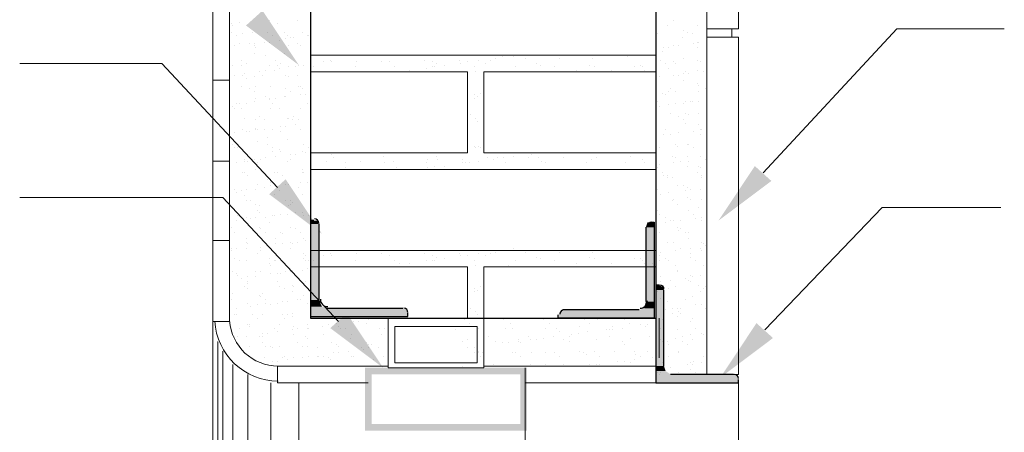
# Model space of a CAD drawing. Header units: metres. Extents: x -18 to 342, y 4 to 63.
# Tile 163 of 173: x 296.13 to 301.87, y 41.88 to 44.29. Entities that reach past the tile are written whole.
import ezdxf

# ---------------------------------------------------------------- set-up
doc = ezdxf.new("R2010")
doc.units = ezdxf.units.M
doc.header["$MEASUREMENT"] = 0
for name, color, linetype in [('PDF_6', 7, 'Continuous'), ('PDF_beam-A', 7, 'Continuous'), ('PDF_hatch-borshi', 7, 'Continuous'), ('PDF_kaff', 7, 'Continuous'), ('PDF_textt', 7, 'Continuous'), ('PDF_wall', 7, 'Continuous'), ('PDF_WIN', 7, 'Continuous')]:
    doc.layers.add(name, color=color, linetype=linetype)

msp = doc.modelspace()

# ---------------------------------------------------------------- linework, layer by layer
at = {"layer": 'PDF_6', "lineweight": 25}
for points in [[(297.8489, 43.1157), (297.8296, 43.1157), (297.8296, 42.5571), (298.3978, 42.5571), (298.3978, 42.5763)], [(297.8777, 43.0964), (297.8777, 42.6534)], [(299.8136, 43.106), (299.8329, 43.106), (299.8329, 42.5474), (299.2743, 42.5474), (299.2743, 42.5667)], [(299.7847, 43.0771), (299.7847, 42.6437)], [(299.8618, 42.7401), (299.8425, 42.7401), (299.8425, 42.1718), (300.3241, 42.1718), (300.3241, 42.1911)], [(299.8907, 42.2681), (299.8907, 42.7112)], [(297.9259, 42.6052), (298.3689, 42.6052)], [(299.7462, 42.5956), (299.3032, 42.5956)], [(300.2952, 42.22), (299.9292, 42.22)]]:
    msp.add_lwpolyline(points, dxfattribs=at)
for centre, radius, start, end in [((297.8537, 43.1012), 0.0241, 0.00541, 90.00009), ((299.8184, 43.082), 0.0241, 90.00005, 179.99995), ((299.8666, 42.716), 0.0241, 0.00541, 90.00009), ((297.9307, 42.6582), 0.0433, 180.00002, 269.99998), ((298.3738, 42.5811), 0.0241, 0.00541, 90.00009), ((299.308, 42.5715), 0.0241, 90.00006, 179.99994), ((299.751, 42.6486), 0.0433, 270.00002, 359.99998), ((300.3, 42.1959), 0.0241, 0.00541, 90.00009)]:
    msp.add_arc(centre, radius, start, end, dxfattribs=at)
at = {"layer": 'PDF_6', "transparency": 33554559}
for points in [[(297.8681, 43.1157), (297.8681, 43.1157), (297.8296, 43.1157)], [(297.8681, 43.1157), (297.8296, 43.1157), (297.8489, 43.1157)], [(297.8296, 43.0964), (297.8777, 43.0964), (297.8296, 43.1157)], [(297.8777, 43.0964), (297.8296, 43.1157), (297.8681, 43.1157)], [(297.8296, 42.6534), (297.8777, 42.6534), (297.8296, 43.0964)], [(297.8777, 42.6534), (297.8296, 43.0964), (297.8777, 43.0964)], [(299.8329, 43.0771), (299.7847, 43.0771), (299.8329, 43.106)], [(299.7847, 43.0771), (299.8329, 43.106), (299.7944, 43.106)], [(299.8329, 42.6437), (299.7847, 42.6437), (299.8329, 43.0771)], [(299.7847, 42.6437), (299.8329, 43.0771), (299.7847, 43.0771)], [(299.7944, 43.106), (299.7944, 43.106), (299.8329, 43.106)], [(299.7944, 43.106), (299.8329, 43.106), (299.8136, 43.106)], [(297.8296, 42.6148), (297.897, 42.6148), (297.8296, 42.6534)], [(297.897, 42.6148), (297.8296, 42.6534), (297.8777, 42.6534)], [(297.8296, 42.6052), (297.9259, 42.6052), (297.8296, 42.6148)], [(297.9259, 42.6052), (297.8296, 42.6148), (297.897, 42.6148)], [(297.8296, 42.5956), (298.3882, 42.5956), (297.8296, 42.6052)], [(298.3882, 42.5956), (297.8296, 42.6052), (298.3689, 42.6052)], [(297.8296, 42.5763), (298.3978, 42.5763), (297.8296, 42.5956)], [(298.3978, 42.5763), (297.8296, 42.5956), (298.3882, 42.5956)], [(299.8329, 42.586), (299.2839, 42.586), (299.8329, 42.5956)], [(299.2839, 42.586), (299.8329, 42.5956), (299.3032, 42.5956)], [(299.8329, 42.5956), (299.7462, 42.5956), (299.8329, 42.6052)], [(299.7462, 42.5956), (299.8329, 42.6052), (299.7751, 42.6052)], [(299.8329, 42.6052), (299.7751, 42.6052), (299.8329, 42.6437)], [(299.7751, 42.6052), (299.8329, 42.6437), (299.7847, 42.6437)], [(297.8296, 42.5571), (298.3978, 42.5571), (297.8296, 42.5763)], [(298.3978, 42.5571), (297.8296, 42.5763), (298.3978, 42.5763)], [(299.8329, 42.5667), (299.2743, 42.5667), (299.8329, 42.586)], [(299.2743, 42.5667), (299.8329, 42.586), (299.2839, 42.586)], [(299.8329, 42.5474), (299.2743, 42.5474), (299.8329, 42.5667)], [(299.2743, 42.5474), (299.8329, 42.5667), (299.2743, 42.5667)]]:
    msp.add_solid(points, dxfattribs=at)
at = {"layer": 'PDF_beam-A', "lineweight": 25}
msp.add_arc((300.3, 42.1959), 0.0241, 0.00541, 90.00009, dxfattribs=at)
at = {"layer": 'PDF_beam-A', "transparency": 33554559}
for points in [[(299.8425, 42.7304), (299.881, 42.7304), (299.8425, 42.7401)], [(299.881, 42.7304), (299.8425, 42.7401), (299.8618, 42.7401)], [(299.8425, 42.7112), (299.8907, 42.7112), (299.8425, 42.7304)], [(299.8907, 42.7112), (299.8425, 42.7304), (299.881, 42.7304)], [(299.8425, 42.2681), (299.8907, 42.2681), (299.8425, 42.7112)], [(299.8907, 42.2681), (299.8425, 42.7112), (299.8907, 42.7112)], [(299.8425, 42.2392), (299.9003, 42.2392), (299.8425, 42.2681)], [(299.9003, 42.2392), (299.8425, 42.2681), (299.8907, 42.2681)], [(299.8425, 42.22), (299.9292, 42.22), (299.8425, 42.2392)], [(299.9292, 42.22), (299.8425, 42.2392), (299.9003, 42.2392)], [(299.8425, 42.2103), (300.3144, 42.2103), (299.8425, 42.22)], [(300.3144, 42.2103), (299.8425, 42.22), (300.2952, 42.22)], [(299.8425, 42.1911), (300.3241, 42.1911), (299.8425, 42.2103)], [(300.3241, 42.1911), (299.8425, 42.2103), (300.3144, 42.2103)], [(299.8425, 42.1718), (300.3241, 42.1718), (299.8425, 42.1911)], [(300.3241, 42.1718), (299.8425, 42.1911), (300.3241, 42.1911)]]:
    msp.add_solid(points, dxfattribs=at)
at = {"layer": 'PDF_hatch-borshi', "lineweight": 18}
for points in [[(297.3673, 44.2618), (297.3673, 44.2618)], [(297.4155, 44.2714), (297.4155, 44.2714)], [(297.5888, 44.281), (297.5888, 44.281)], [(297.637, 44.2618), (297.637, 44.2618)], [(297.7525, 44.281), (297.7525, 44.281)], [(299.9485, 44.281), (299.9485, 44.281)], [(297.3673, 44.2136), (297.3673, 44.2136)], [(297.3769, 44.2522), (297.3769, 44.2522)], [(297.4347, 44.204), (297.4347, 44.204)], [(297.4925, 44.2136), (297.4925, 44.2136)], [(297.5792, 44.2136), (297.5792, 44.2136)], [(297.6755, 44.2136), (297.6755, 44.2136)], [(297.7814, 44.2136), (297.7814, 44.2136)], [(299.8521, 44.204), (299.8521, 44.204)], [(299.9099, 44.2522), (299.9099, 44.2522)], [(300.0062, 44.2233), (300.0062, 44.2233)], [(300.0255, 44.2136), (300.0255, 44.2136)], [(300.0255, 44.2136), (300.0255, 44.2136)], [(300.0544, 44.204), (300.0544, 44.204)], [(300.0833, 44.2522), (300.0833, 44.2522)], [(297.3962, 44.1944), (297.3962, 44.1944)], [(297.4155, 44.1462), (297.4155, 44.1462)], [(297.4732, 44.1462), (297.4732, 44.1462)], [(297.5021, 44.1462), (297.5021, 44.1462)], [(297.5599, 44.1558), (297.5599, 44.1558)], [(297.5888, 44.1558), (297.5888, 44.1558)], [(297.6081, 44.1944), (297.6081, 44.1944)], [(297.6466, 44.1655), (297.6466, 44.1655)], [(297.6851, 44.1751), (297.6851, 44.1751)], [(297.6948, 44.1944), (297.6948, 44.1944)], [(297.714, 44.1847), (297.714, 44.1847)], [(297.7333, 44.1847), (297.7333, 44.1847)], [(297.7525, 44.1462), (297.7525, 44.1462)], [(297.8103, 44.1944), (297.8103, 44.1944)], [(297.82, 44.1944), (297.82, 44.1944)], [(299.9966, 44.1847), (299.9966, 44.1847)], [(300.064, 44.1462), (300.064, 44.1462)], [(300.0833, 44.1558), (300.0833, 44.1558)], [(300.0929, 44.1558), (300.0929, 44.1558)], [(297.3866, 44.1366), (297.3866, 44.1366)], [(297.5021, 44.1366), (297.5021, 44.1366)], [(297.5021, 44.1366), (297.5021, 44.1366)], [(297.5021, 44.0884), (297.5021, 44.0884)], [(297.5118, 44.1269), (297.5118, 44.1269)], [(297.6755, 44.0884), (297.6755, 44.0884)], [(297.7044, 44.1366), (297.7044, 44.1366)], [(297.7718, 44.1366), (297.7718, 44.1366)], [(299.881, 44.0981), (299.881, 44.0981)], [(299.8907, 44.1269), (299.8907, 44.1269)], [(299.9196, 44.1269), (299.9196, 44.1269)], [(299.9196, 44.1269), (299.9196, 44.1269)], [(299.9485, 44.1366), (299.9485, 44.1366)], [(299.9774, 44.1366), (299.9774, 44.1366)], [(300.0833, 44.1269), (300.0833, 44.1269)], [(297.4251, 44.0499), (297.4251, 44.0499)], [(297.454, 44.0306), (297.454, 44.0306)], [(297.5696, 44.0788), (297.5696, 44.0788)], [(297.6273, 44.0499), (297.6273, 44.0499)], [(297.6562, 44.0306), (297.6562, 44.0306)], [(299.8425, 44.0788), (297.8296, 44.0788)], [(297.9066, 44.0403), (297.9066, 44.0403)], [(297.9452, 44.0499), (297.9452, 44.0499)], [(297.9548, 44.0403), (297.9548, 44.0403)], [(298.0993, 44.0403), (298.0993, 44.0403)], [(298.2437, 44.0403), (298.2437, 44.0403)], [(298.2919, 44.0403), (298.2919, 44.0403)], [(298.4941, 44.0499), (298.4941, 44.0499)], [(298.5423, 44.0403), (298.5423, 44.0403)], [(298.5616, 44.0306), (298.5616, 44.0306)], [(298.6964, 44.0499), (298.6964, 44.0499)], [(298.706, 44.0306), (298.706, 44.0306)], [(298.7446, 44.0403), (298.7446, 44.0403)], [(298.812, 44.0499), (298.812, 44.0499)], [(298.8505, 44.0306), (298.8505, 44.0306)], [(298.8794, 44.0499), (298.8794, 44.0499)], [(298.9083, 44.0595), (298.9083, 44.0595)], [(298.9468, 44.0692), (298.9468, 44.0692)], [(299.0142, 44.0692), (299.0142, 44.0692)], [(299.0816, 44.0595), (299.0816, 44.0595)], [(299.1491, 44.0306), (299.1491, 44.0306)], [(299.2839, 44.0595), (299.2839, 44.0595)], [(299.4765, 44.0595), (299.4765, 44.0595)], [(299.6788, 44.0692), (299.6788, 44.0692)], [(299.8714, 44.0499), (299.8714, 44.0499)], [(299.9003, 44.0306), (299.9003, 44.0306)], [(299.9485, 44.0403), (299.9485, 44.0403)], [(299.9581, 44.0306), (299.9581, 44.0306)], [(300.0062, 44.0595), (300.0062, 44.0595)], [(300.0833, 44.0499), (300.0833, 44.0499)], [(300.1026, 44.0403), (300.1026, 44.0403)], [(297.3769, 44.021), (297.3769, 44.021)], [(297.4251, 44.021), (297.4251, 44.021)], [(297.4443, 43.9728), (297.4443, 43.9728)], [(297.531, 43.9825), (297.531, 43.9825)], [(297.5696, 43.9921), (297.5696, 43.9921)], [(297.5888, 44.021), (297.5888, 44.021)], [(297.6177, 43.9921), (297.6177, 43.9921)], [(297.637, 44.021), (297.637, 44.021)], [(297.6466, 44.0017), (297.6466, 44.0017)], [(297.7044, 44.0114), (297.7044, 44.0114)], [(297.7429, 44.0114), (297.7429, 44.0114)], [(297.7622, 44.021), (297.7622, 44.021)], [(297.7911, 44.021), (297.7911, 44.021)], [(297.8296, 43.5106), (298.7446, 43.5106), (298.7446, 43.9825), (297.8296, 43.9825)], [(297.8489, 44.0114), (297.8489, 44.0114)], [(298.0896, 44.0114), (298.0896, 44.0114)], [(298.3208, 44.0114), (298.3208, 44.0114)], [(298.3497, 43.9825), (298.3497, 43.9825)], [(298.4075, 43.9921), (298.4075, 43.9921)], [(298.5038, 44.0017), (298.5038, 44.0017)], [(298.5423, 44.0114), (298.5423, 44.0114)], [(298.5519, 44.0114), (298.5519, 44.0114)], [(298.6097, 44.021), (298.6097, 44.021)], [(298.7831, 44.0114), (298.7831, 44.0114)], [(298.7927, 43.9825), (298.7927, 43.9825)], [(299.8425, 43.9825), (298.8409, 43.9825), (298.8409, 43.5106), (299.8425, 43.5106)], [(298.9853, 43.9825), (298.9853, 43.9825)], [(299.0239, 44.0114), (299.0239, 44.0114)], [(299.1683, 44.021), (299.1683, 44.021)], [(299.255, 44.0114), (299.255, 44.0114)], [(299.3802, 43.9921), (299.3802, 43.9921)], [(299.4573, 44.021), (299.4573, 44.021)], [(299.4862, 44.0114), (299.4862, 44.0114)], [(299.5825, 43.9921), (299.5825, 43.9921)], [(299.7173, 44.0114), (299.7173, 44.0114)], [(299.7558, 44.021), (299.7558, 44.021)], [(299.7655, 44.0114), (299.7655, 44.0114)], [(299.7751, 43.9921), (299.7751, 43.9921)], [(299.8233, 43.9825), (299.8233, 43.9825)], [(299.9196, 44.0017), (299.9196, 44.0017)], [(300.0062, 43.9728), (300.0062, 43.9728)], [(300.0159, 43.9825), (300.0159, 43.9825)], [(300.0351, 43.9728), (300.0351, 43.9728)], [(300.0833, 43.9921), (300.0833, 43.9921)], [(300.1218, 43.9825), (300.1218, 43.9825)], [(297.3866, 43.9632), (297.3866, 43.9632)], [(297.4347, 43.9632), (297.4347, 43.9632)], [(297.454, 43.944), (297.454, 43.944)], [(297.5021, 43.9536), (297.5021, 43.9536)], [(297.5503, 43.9632), (297.5503, 43.9632)], [(297.6851, 43.9632), (297.6851, 43.9632)], [(297.7044, 43.9536), (297.7044, 43.9536)], [(297.7525, 43.9632), (297.7525, 43.9632)], [(299.8618, 43.9536), (299.8618, 43.9536)], [(299.9485, 43.9632), (299.9485, 43.9632)], [(299.9774, 43.9632), (299.9774, 43.9632)], [(300.0062, 43.9343), (300.0062, 43.9343)], [(300.0833, 43.9151), (300.0833, 43.9151)], [(297.4251, 43.8958), (297.4251, 43.8958)], [(297.4732, 43.8862), (297.4732, 43.8862)], [(297.5021, 43.8669), (297.5021, 43.8669)], [(297.5118, 43.8958), (297.5118, 43.8958)], [(297.5984, 43.8958), (297.5984, 43.8958)], [(297.6851, 43.8862), (297.6851, 43.8862)], [(297.714, 43.8669), (297.714, 43.8669)], [(297.7622, 43.8958), (297.7622, 43.8958)], [(297.7718, 43.8958), (297.7718, 43.8958)], [(297.7814, 43.8862), (297.7814, 43.8862)], [(298.8216, 43.8573), (298.8216, 43.8573)], [(299.881, 43.8573), (299.881, 43.8573)], [(299.9196, 43.8669), (299.9196, 43.8669)], [(299.9292, 43.8862), (299.9292, 43.8862)], [(299.9581, 43.8669), (299.9581, 43.8669)], [(300.0929, 43.9054), (300.0929, 43.9054)], [(300.0929, 43.8669), (300.0929, 43.8669)], [(300.1315, 43.8862), (300.1315, 43.8862)], [(297.3962, 43.7995), (297.3962, 43.7995)], [(297.4155, 43.7995), (297.4155, 43.7995)], [(297.454, 43.7995), (297.454, 43.7995)], [(297.5021, 43.8091), (297.5021, 43.8091)], [(297.5118, 43.8284), (297.5118, 43.8284)], [(297.5696, 43.838), (297.5696, 43.838)], [(297.5888, 43.8284), (297.5888, 43.8284)], [(297.5888, 43.8187), (297.5888, 43.8187)], [(297.6081, 43.7995), (297.6081, 43.7995)], [(297.6273, 43.8284), (297.6273, 43.8284)], [(297.6755, 43.838), (297.6755, 43.838)], [(297.6851, 43.838), (297.6851, 43.838)], [(297.7718, 43.8476), (297.7718, 43.8476)], [(297.8007, 43.8476), (297.8007, 43.8476)], [(297.8103, 43.7995), (297.8103, 43.7995)], [(298.7831, 43.8476), (298.7831, 43.8476)], [(298.7831, 43.8284), (298.7831, 43.8284)], [(298.8023, 43.838), (298.8023, 43.838)], [(299.8521, 43.8091), (299.8521, 43.8091)], [(299.9003, 43.8476), (299.9003, 43.8476)], [(299.9581, 43.7995), (299.9581, 43.7995)], [(300.0062, 43.7995), (300.0062, 43.7995)], [(300.0159, 43.8091), (300.0159, 43.8091)], [(300.0448, 43.8091), (300.0448, 43.8091)], [(300.0544, 43.8091), (300.0544, 43.8091)], [(300.0929, 43.8091), (300.0929, 43.8091)], [(297.3769, 43.7802), (297.3769, 43.7802)], [(297.3866, 43.7706), (297.3866, 43.7706)], [(297.4251, 43.7706), (297.4251, 43.7706)], [(297.5984, 43.7706), (297.5984, 43.7706)], [(297.6466, 43.7706), (297.6466, 43.7706)], [(297.7718, 43.7706), (297.7718, 43.7706)], [(299.8618, 43.7802), (299.8618, 43.7802)], [(299.9196, 43.7899), (299.9196, 43.7899)], [(299.9292, 43.7417), (299.9292, 43.7417)], [(300.0159, 43.7417), (300.0159, 43.7417)], [(300.0929, 43.7417), (300.0929, 43.7417)], [(297.4443, 43.7128), (297.4443, 43.7128)], [(297.5118, 43.7032), (297.5118, 43.7032)], [(297.531, 43.7224), (297.531, 43.7224)], [(297.5599, 43.7032), (297.5599, 43.7032)], [(297.6948, 43.7128), (297.6948, 43.7128)], [(297.7044, 43.7128), (297.7044, 43.7128)], [(297.7237, 43.7032), (297.7237, 43.7032)], [(297.7333, 43.7224), (297.7333, 43.7224)], [(297.7622, 43.7032), (297.7622, 43.7032)], [(298.7638, 43.7321), (298.7638, 43.7321)], [(298.7927, 43.7128), (298.7927, 43.7128)], [(298.8023, 43.6935), (298.8023, 43.6935)], [(299.9774, 43.7224), (299.9774, 43.7224)], [(300.0062, 43.7032), (300.0062, 43.7032)], [(300.0159, 43.6839), (300.0159, 43.6839)], [(300.0351, 43.7321), (300.0351, 43.7321)], [(297.3866, 43.6261), (297.3866, 43.6261)], [(297.4347, 43.6454), (297.4347, 43.6454)], [(297.454, 43.6358), (297.454, 43.6358)], [(297.4732, 43.6358), (297.4732, 43.6358)], [(297.5118, 43.655), (297.5118, 43.655)], [(297.5118, 43.6454), (297.5118, 43.6454)], [(297.5214, 43.6454), (297.5214, 43.6454)], [(297.5599, 43.6454), (297.5599, 43.6454)], [(297.6081, 43.6454), (297.6081, 43.6454)], [(297.6562, 43.6647), (297.6562, 43.6647)], [(297.6562, 43.6358), (297.6562, 43.6358)], [(297.6851, 43.6647), (297.6851, 43.6647)], [(297.7429, 43.6743), (297.7429, 43.6743)], [(297.7718, 43.6454), (297.7718, 43.6454)], [(297.7718, 43.6454), (297.7718, 43.6454)], [(299.9003, 43.6454), (299.9003, 43.6454)], [(299.9774, 43.6261), (299.9774, 43.6261)], [(300.064, 43.6358), (300.064, 43.6358)], [(300.0929, 43.6743), (300.0929, 43.6743)], [(300.1026, 43.6454), (300.1026, 43.6454)], [(300.1122, 43.6454), (300.1122, 43.6454)], [(297.5214, 43.578), (297.5214, 43.578)], [(297.5792, 43.5972), (297.5792, 43.5972)], [(297.6948, 43.5876), (297.6948, 43.5876)], [(299.8907, 43.6165), (299.8907, 43.6165)], [(299.8907, 43.6165), (299.8907, 43.6165)], [(299.9292, 43.6165), (299.9292, 43.6165)], [(299.9292, 43.6165), (299.9292, 43.6165)], [(300.1026, 43.6165), (300.1026, 43.6165)], [(297.3769, 43.5587), (297.3769, 43.5587)], [(297.3866, 43.5394), (297.3866, 43.5394)], [(297.4058, 43.5394), (297.4058, 43.5394)], [(297.4347, 43.5202), (297.4347, 43.5202)], [(297.5792, 43.5587), (297.5792, 43.5587)], [(297.6081, 43.5394), (297.6081, 43.5394)], [(297.6081, 43.5202), (297.6081, 43.5202)], [(297.6466, 43.5298), (297.6466, 43.5298)], [(297.6562, 43.5202), (297.6562, 43.5202)], [(297.7814, 43.5202), (297.7814, 43.5202)], [(297.7911, 43.5587), (297.7911, 43.5587)], [(297.82, 43.5394), (297.82, 43.5394)], [(298.7831, 43.5491), (298.7831, 43.5491)], [(298.7927, 43.5394), (298.7927, 43.5394)], [(298.812, 43.5491), (298.812, 43.5491)], [(298.8216, 43.5394), (298.8216, 43.5394)], [(299.8425, 43.5491), (299.8425, 43.5491)], [(299.8618, 43.5394), (299.8618, 43.5394)], [(299.9581, 43.5587), (299.9581, 43.5587)], [(299.9677, 43.5491), (299.9677, 43.5491)], [(300.0255, 43.5587), (300.0255, 43.5587)], [(300.0351, 43.5587), (300.0351, 43.5587)], [(300.064, 43.5394), (300.064, 43.5394)], [(297.4443, 43.472), (297.4443, 43.472)], [(297.4443, 43.4624), (297.4443, 43.4624)], [(297.4636, 43.4624), (297.4636, 43.4624)], [(297.5021, 43.472), (297.5021, 43.472)], [(297.5407, 43.472), (297.5407, 43.472)], [(297.5696, 43.4817), (297.5696, 43.4817)], [(297.6273, 43.4913), (297.6273, 43.4913)], [(297.6948, 43.4624), (297.6948, 43.4624)], [(297.714, 43.5009), (297.714, 43.5009)], [(297.714, 43.472), (297.714, 43.472)], [(297.714, 43.472), (297.714, 43.472)], [(297.7429, 43.5009), (297.7429, 43.5009)], [(297.8007, 43.5106), (297.8007, 43.5106)], [(297.9259, 43.4624), (297.9259, 43.4624)], [(297.9548, 43.5009), (297.9548, 43.5009)], [(297.9644, 43.4817), (297.9644, 43.4817)], [(298.1185, 43.4624), (298.1185, 43.4624)], [(298.2534, 43.4913), (298.2534, 43.4913)], [(298.3112, 43.4624), (298.3112, 43.4624)], [(298.5134, 43.472), (298.5134, 43.472)], [(298.5616, 43.4913), (298.5616, 43.4913)], [(298.5712, 43.472), (298.5712, 43.472)], [(298.7157, 43.472), (298.7157, 43.472)], [(298.812, 43.4624), (298.812, 43.4624)], [(298.8601, 43.4817), (298.8601, 43.4817)], [(298.8987, 43.472), (298.8987, 43.472)], [(298.9179, 43.4817), (298.9179, 43.4817)], [(298.9564, 43.4817), (298.9564, 43.4817)], [(299.0142, 43.4913), (299.0142, 43.4913)], [(299.1009, 43.4817), (299.1009, 43.4817)], [(299.1202, 43.5009), (299.1202, 43.5009)], [(299.1587, 43.5106), (299.1587, 43.5106)], [(299.1587, 43.4817), (299.1587, 43.4817)], [(299.178, 43.4624), (299.178, 43.4624)], [(299.3032, 43.4817), (299.3032, 43.4817)], [(299.4669, 43.472), (299.4669, 43.472)], [(299.4958, 43.4817), (299.4958, 43.4817)], [(299.698, 43.4913), (299.698, 43.4913)], [(299.7655, 43.472), (299.7655, 43.472)], [(299.9388, 43.4913), (299.9388, 43.4913)], [(299.9581, 43.4817), (299.9581, 43.4817)], [(299.987, 43.4624), (299.987, 43.4624)], [(300.0255, 43.4913), (300.0255, 43.4913)], [(300.0351, 43.4624), (300.0351, 43.4624)], [(300.1026, 43.4913), (300.1026, 43.4913)], [(300.1315, 43.472), (300.1315, 43.472)], [(297.3577, 43.4528), (297.3577, 43.4528)], [(297.3962, 43.4528), (297.3962, 43.4528)], [(297.5118, 43.4142), (297.5118, 43.4142)], [(297.5214, 43.4528), (297.5214, 43.4528)], [(297.7814, 43.4142), (297.7814, 43.4142)], [(297.8296, 43.4142), (299.8425, 43.4142)], [(298.0318, 43.4528), (298.0318, 43.4528)], [(298.0318, 43.4239), (298.0318, 43.4239)], [(298.263, 43.4528), (298.263, 43.4528)], [(298.3304, 43.4239), (298.3304, 43.4239)], [(298.4075, 43.4142), (298.4075, 43.4142)], [(298.5038, 43.4528), (298.5038, 43.4528)], [(298.5134, 43.4239), (298.5134, 43.4239)], [(298.5519, 43.4335), (298.5519, 43.4335)], [(298.6097, 43.4335), (298.6097, 43.4335)], [(298.6386, 43.4142), (298.6386, 43.4142)], [(298.7157, 43.4528), (298.7157, 43.4528)], [(298.7349, 43.4528), (298.7349, 43.4528)], [(298.7542, 43.4528), (298.7542, 43.4528)], [(298.9372, 43.4142), (298.9372, 43.4142)], [(298.9661, 43.4528), (298.9661, 43.4528)], [(299.1972, 43.4528), (299.1972, 43.4528)], [(299.3995, 43.4142), (299.3995, 43.4142)], [(299.438, 43.4528), (299.438, 43.4528)], [(299.6017, 43.4142), (299.6017, 43.4142)], [(299.6692, 43.4528), (299.6692, 43.4528)], [(299.7751, 43.4528), (299.7751, 43.4528)], [(299.7944, 43.4142), (299.7944, 43.4142)], [(299.8521, 43.4239), (299.8521, 43.4239)], [(299.8618, 43.4431), (299.8618, 43.4431)], [(299.9485, 43.4528), (299.9485, 43.4528)], [(300.0255, 43.4335), (300.0255, 43.4335)], [(300.0929, 43.4335), (300.0929, 43.4335)], [(300.1026, 43.4239), (300.1026, 43.4239)], [(297.4347, 43.395), (297.4347, 43.395)], [(297.4443, 43.395), (297.4443, 43.395)], [(297.4636, 43.3757), (297.4636, 43.3757)], [(297.5792, 43.3565), (297.5792, 43.3565)], [(297.6177, 43.395), (297.6177, 43.395)], [(297.637, 43.395), (297.637, 43.395)], [(297.6659, 43.3757), (297.6659, 43.3757)], [(297.7814, 43.395), (297.7814, 43.395)], [(297.7911, 43.395), (297.7911, 43.395)], [(299.881, 43.395), (299.881, 43.395)], [(299.8907, 43.3757), (299.8907, 43.3757)], [(299.9099, 43.3757), (299.9099, 43.3757)], [(299.9099, 43.3661), (299.9099, 43.3661)], [(299.9388, 43.3661), (299.9388, 43.3661)], [(300.0833, 43.395), (300.0833, 43.395)], [(300.1122, 43.3757), (300.1122, 43.3757)], [(300.1122, 43.3661), (300.1122, 43.3661)], [(297.3866, 43.2987), (297.3866, 43.2987)], [(297.4251, 43.289), (297.4251, 43.289)], [(297.454, 43.2987), (297.454, 43.2987)], [(297.5118, 43.2987), (297.5118, 43.2987)], [(297.5214, 43.3276), (297.5214, 43.3276)], [(297.5599, 43.3083), (297.5599, 43.3083)], [(297.5984, 43.3372), (297.5984, 43.3372)], [(297.5984, 43.3179), (297.5984, 43.3179)], [(297.6273, 43.3179), (297.6273, 43.3179)], [(297.6466, 43.289), (297.6466, 43.289)], [(297.6851, 43.3276), (297.6851, 43.3276)], [(297.7044, 43.3276), (297.7044, 43.3276)], [(297.7622, 43.3083), (297.7622, 43.3083)], [(297.7718, 43.3372), (297.7718, 43.3372)], [(297.8103, 43.3372), (297.8103, 43.3372)], [(299.8521, 43.2987), (299.8521, 43.2987)], [(299.9677, 43.3179), (299.9677, 43.3179)], [(300.0062, 43.3179), (300.0062, 43.3179)], [(300.0159, 43.289), (300.0159, 43.289)], [(300.0255, 43.3083), (300.0255, 43.3083)], [(300.0448, 43.2987), (300.0448, 43.2987)], [(300.1026, 43.2987), (300.1026, 43.2987)], [(297.3962, 43.2794), (297.3962, 43.2794)], [(297.4443, 43.2601), (297.4443, 43.2601)], [(297.454, 43.2312), (297.454, 43.2312)], [(297.4829, 43.2312), (297.4829, 43.2312)], [(297.6177, 43.2698), (297.6177, 43.2698)], [(297.6851, 43.2312), (297.6851, 43.2312)], [(297.714, 43.2312), (297.714, 43.2312)], [(297.7814, 43.2698), (297.7814, 43.2698)], [(299.8714, 43.2698), (299.8714, 43.2698)], [(299.9196, 43.2794), (299.9196, 43.2794)], [(299.9388, 43.2312), (299.9388, 43.2312)], [(299.9485, 43.2409), (299.9485, 43.2409)], [(300.0255, 43.2505), (300.0255, 43.2505)], [(300.0448, 43.2409), (300.0448, 43.2409)], [(300.1122, 43.2409), (300.1122, 43.2409)], [(297.3577, 43.2024), (297.3577, 43.2024)], [(297.5118, 43.212), (297.5118, 43.212)], [(297.5214, 43.1735), (297.5214, 43.1735)], [(297.531, 43.2024), (297.531, 43.2024)], [(297.7044, 43.2024), (297.7044, 43.2024)], [(297.714, 43.212), (297.714, 43.212)], [(297.7237, 43.2216), (297.7237, 43.2216)], [(299.8425, 43.1831), (299.8425, 43.1831)], [(299.8521, 43.1735), (299.8521, 43.1735)], [(299.9677, 43.212), (299.9677, 43.212)], [(300.0351, 43.1735), (300.0351, 43.1735)], [(300.0929, 43.1927), (300.0929, 43.1927)], [(297.3962, 43.1157), (297.3962, 43.1157)], [(297.4058, 43.1446), (297.4058, 43.1446)], [(297.454, 43.1349), (297.454, 43.1349)], [(297.4829, 43.1253), (297.4829, 43.1253)], [(297.5118, 43.1349), (297.5118, 43.1349)], [(297.531, 43.1638), (297.531, 43.1638)], [(297.5696, 43.1349), (297.5696, 43.1349)], [(297.6081, 43.1446), (297.6081, 43.1446)], [(297.6177, 43.1446), (297.6177, 43.1446)], [(297.6562, 43.1542), (297.6562, 43.1542)], [(297.6948, 43.1542), (297.6948, 43.1542)], [(297.7429, 43.1638), (297.7429, 43.1638)], [(297.7814, 43.1638), (297.7814, 43.1638)], [(297.7911, 43.1446), (297.7911, 43.1446)], [(297.82, 43.1446), (297.82, 43.1446)], [(299.8618, 43.1542), (299.8618, 43.1542)], [(299.9003, 43.1349), (299.9003, 43.1349)], [(299.9292, 43.1157), (299.9292, 43.1157)], [(299.9485, 43.1157), (299.9485, 43.1157)], [(299.987, 43.1157), (299.987, 43.1157)], [(300.064, 43.1542), (300.064, 43.1542)], [(300.0737, 43.1253), (300.0737, 43.1253)], [(300.1122, 43.1349), (300.1122, 43.1349)], [(300.1122, 43.1157), (300.1122, 43.1157)], [(297.3673, 43.0771), (297.3673, 43.0771)], [(297.531, 43.0771), (297.531, 43.0771)], [(297.5407, 43.0675), (297.5407, 43.0675)], [(297.5888, 43.106), (297.5888, 43.106)], [(297.714, 43.0771), (297.714, 43.0771)], [(297.7429, 43.0675), (297.7429, 43.0675)], [(299.9003, 43.106), (299.9003, 43.106)], [(299.9677, 43.0771), (299.9677, 43.0771)], [(299.9774, 43.0579), (299.9774, 43.0579)], [(299.987, 43.0675), (299.987, 43.0675)], [(297.3577, 43.0483), (297.3577, 43.0483)], [(297.3866, 43.0483), (297.3866, 43.0483)], [(297.454, 43.0097), (297.454, 43.0097)], [(297.5696, 43.0483), (297.5696, 43.0483)], [(297.6273, 43.0097), (297.6273, 43.0097)], [(297.6562, 43.0483), (297.6562, 43.0483)], [(297.6659, 43.0386), (297.6659, 43.0386)], [(297.7718, 43.0483), (297.7718, 43.0483)], [(297.7911, 43.0097), (297.7911, 43.0097)], [(297.8007, 43.0001), (297.8007, 43.0001)], [(299.8618, 43.0483), (299.8618, 43.0483)], [(300.0159, 43.0483), (300.0159, 43.0483)], [(300.0351, 43.0483), (300.0351, 43.0483)], [(300.0351, 43.0097), (300.0351, 43.0097)], [(297.3673, 42.9519), (297.3673, 42.9519)], [(297.3673, 42.9423), (297.3673, 42.9423)], [(297.3962, 42.9519), (297.3962, 42.9519)], [(297.454, 42.9905), (297.454, 42.9905)], [(297.454, 42.9519), (297.454, 42.9519)], [(297.4636, 42.9808), (297.4636, 42.9808)], [(297.4636, 42.9808), (297.4636, 42.9808)], [(297.5407, 42.9616), (297.5407, 42.9616)], [(297.5407, 42.9423), (297.5407, 42.9423)], [(297.5792, 42.9712), (297.5792, 42.9712)], [(297.6273, 42.9808), (297.6273, 42.9808)], [(297.6659, 42.9808), (297.6659, 42.9808)], [(297.714, 42.9905), (297.714, 42.9905)], [(297.714, 42.9519), (297.714, 42.9519)], [(297.7237, 42.9808), (297.7237, 42.9808)], [(297.7525, 42.9905), (297.7525, 42.9905)], [(299.8425, 42.9423), (297.8296, 42.9423)], [(298.9468, 42.9423), (298.9468, 42.9423)], [(299.0142, 42.9519), (299.0142, 42.9519)], [(299.6788, 42.9423), (299.6788, 42.9423)], [(299.9099, 42.9905), (299.9099, 42.9905)], [(299.9485, 42.9905), (299.9485, 42.9905)], [(299.9581, 42.9423), (299.9581, 42.9423)], [(299.987, 42.9519), (299.987, 42.9519)], [(300.0448, 42.9519), (300.0448, 42.9519)], [(300.1026, 42.9519), (300.1026, 42.9519)], [(300.1122, 42.9905), (300.1122, 42.9905)], [(300.1122, 42.9423), (300.1122, 42.9423)], [(300.1218, 42.9808), (300.1218, 42.9808)], [(300.1315, 42.9712), (300.1315, 42.9712)], [(297.3866, 42.8942), (297.3866, 42.8942)], [(297.4155, 42.8845), (297.4155, 42.8845)], [(297.454, 42.8845), (297.454, 42.8845)], [(297.5214, 42.923), (297.5214, 42.923)], [(297.5888, 42.8942), (297.5888, 42.8942)], [(297.6177, 42.8845), (297.6177, 42.8845)], [(297.6273, 42.8845), (297.6273, 42.8845)], [(297.7911, 42.923), (297.7911, 42.923)], [(297.7911, 42.8942), (297.7911, 42.8942)], [(297.8007, 42.9134), (297.8007, 42.9134)], [(297.8007, 42.8845), (297.8007, 42.8845)], [(297.82, 42.8845), (297.82, 42.8845)], [(297.8489, 42.8845), (297.8489, 42.8845)], [(297.9066, 42.9134), (297.9066, 42.9134)], [(297.9452, 42.923), (297.9452, 42.923)], [(297.9548, 42.9134), (297.9548, 42.9134)], [(298.0896, 42.8845), (298.0896, 42.8845)], [(298.0993, 42.923), (298.0993, 42.923)], [(298.2437, 42.923), (298.2437, 42.923)], [(298.2919, 42.9134), (298.2919, 42.9134)], [(298.3208, 42.8845), (298.3208, 42.8845)], [(298.4941, 42.923), (298.4941, 42.923)], [(298.5038, 42.8845), (298.5038, 42.8845)], [(298.5423, 42.9134), (298.5423, 42.9134)], [(298.5423, 42.8845), (298.5423, 42.8845)], [(298.5519, 42.8845), (298.5519, 42.8845)], [(298.5616, 42.9038), (298.5616, 42.9038)], [(298.6097, 42.8942), (298.6097, 42.8942)], [(298.6964, 42.923), (298.6964, 42.923)], [(298.706, 42.9134), (298.706, 42.9134)], [(298.7446, 42.9134), (298.7446, 42.9134)], [(298.7831, 42.8845), (298.7831, 42.8845)], [(298.812, 42.923), (298.812, 42.923)], [(298.8505, 42.9134), (298.8505, 42.9134)], [(298.8794, 42.923), (298.8794, 42.923)], [(298.9083, 42.9327), (298.9083, 42.9327)], [(299.0239, 42.8845), (299.0239, 42.8845)], [(299.0816, 42.9327), (299.0816, 42.9327)], [(299.1491, 42.9038), (299.1491, 42.9038)], [(299.1683, 42.8942), (299.1683, 42.8942)], [(299.255, 42.8845), (299.255, 42.8845)], [(299.2839, 42.9327), (299.2839, 42.9327)], [(299.4573, 42.9038), (299.4573, 42.9038)], [(299.4765, 42.9327), (299.4765, 42.9327)], [(299.4862, 42.8942), (299.4862, 42.8942)], [(299.7173, 42.8942), (299.7173, 42.8942)], [(299.7558, 42.8942), (299.7558, 42.8942)], [(299.7655, 42.8845), (299.7655, 42.8845)], [(299.8618, 42.9134), (299.8618, 42.9134)], [(299.8618, 42.8845), (299.8618, 42.8845)], [(299.8714, 42.9327), (299.8714, 42.9327)], [(299.9003, 42.8942), (299.9003, 42.8942)], [(299.9196, 42.8845), (299.9196, 42.8845)], [(300.0448, 42.923), (300.0448, 42.923)], [(300.0448, 42.9038), (300.0448, 42.9038)], [(300.0737, 42.8845), (300.0737, 42.8845)], [(297.5888, 42.8653), (297.5888, 42.8653)], [(297.5984, 42.8556), (297.5984, 42.8556)], [(297.7237, 42.8267), (297.7237, 42.8267)], [(297.7814, 42.8267), (297.7814, 42.8267)], [(297.8103, 42.8364), (297.8103, 42.8364)], [(298.7446, 42.5474), (298.7446, 42.846), (297.8296, 42.846)], [(298.3497, 42.8653), (298.3497, 42.8653)], [(298.4075, 42.8653), (298.4075, 42.8653)], [(298.7927, 42.8556), (298.7927, 42.8556)], [(298.8409, 42.5474), (298.8409, 42.846), (299.8425, 42.846)], [(298.9853, 42.8556), (298.9853, 42.8556)], [(299.3802, 42.8653), (299.3802, 42.8653)], [(299.5825, 42.8653), (299.5825, 42.8653)], [(299.7751, 42.8653), (299.7751, 42.8653)], [(299.8233, 42.8653), (299.8233, 42.8653)], [(299.9581, 42.8556), (299.9581, 42.8556)], [(299.9677, 42.8267), (299.9677, 42.8267)], [(300.1218, 42.8556), (300.1218, 42.8556)], [(297.3769, 42.8171), (297.3769, 42.8171)], [(297.3962, 42.8075), (297.3962, 42.8075)], [(297.4058, 42.7978), (297.4058, 42.7978)], [(297.4251, 42.7786), (297.4251, 42.7786)], [(297.4636, 42.7882), (297.4636, 42.7882)], [(297.5118, 42.8171), (297.5118, 42.8171)], [(297.5118, 42.7882), (297.5118, 42.7882)], [(297.5407, 42.8171), (297.5407, 42.8171)], [(297.5984, 42.8075), (297.5984, 42.8075)], [(297.637, 42.8075), (297.637, 42.8075)], [(297.6562, 42.8075), (297.6562, 42.8075)], [(297.6851, 42.8171), (297.6851, 42.8171)], [(297.714, 42.8171), (297.714, 42.8171)], [(299.8714, 42.7882), (299.8714, 42.7882)], [(299.9292, 42.7689), (299.9292, 42.7689)], [(299.9677, 42.8171), (299.9677, 42.8171)], [(300.0159, 42.7786), (300.0159, 42.7786)], [(300.0351, 42.7689), (300.0351, 42.7689)], [(300.0448, 42.7978), (300.0448, 42.7978)], [(300.0544, 42.7882), (300.0544, 42.7882)], [(300.1026, 42.7978), (300.1026, 42.7978)], [(297.4443, 42.7304), (297.4443, 42.7304)], [(297.4636, 42.7593), (297.4636, 42.7593)], [(297.4636, 42.7497), (297.4636, 42.7497)], [(297.4636, 42.7208), (297.4636, 42.7208)], [(297.637, 42.7593), (297.637, 42.7593)], [(297.6466, 42.7304), (297.6466, 42.7304)], [(297.6755, 42.7208), (297.6755, 42.7208)], [(297.7237, 42.7401), (297.7237, 42.7401)], [(297.7333, 42.7304), (297.7333, 42.7304)], [(297.8007, 42.7593), (297.8007, 42.7593)], [(298.7831, 42.7208), (298.7831, 42.7208)], [(298.8023, 42.7112), (298.8023, 42.7112)], [(298.8216, 42.7304), (298.8216, 42.7304)], [(299.8425, 42.7593), (299.8425, 42.7593)], [(299.8425, 42.7112), (299.8425, 42.7112)], [(299.8714, 42.7593), (299.8714, 42.7593)], [(299.8907, 42.7401), (299.8907, 42.7401)], [(299.9196, 42.7208), (299.9196, 42.7208)], [(299.9581, 42.7304), (299.9581, 42.7304)], [(300.0448, 42.7593), (300.0448, 42.7593)], [(300.0929, 42.7401), (300.0929, 42.7401)], [(300.1218, 42.7208), (300.1218, 42.7208)], [(300.1315, 42.7304), (300.1315, 42.7304)], [(297.3673, 42.6534), (297.3673, 42.6534)], [(297.3769, 42.6919), (297.3769, 42.6919)], [(297.531, 42.6823), (297.531, 42.6823)], [(297.5407, 42.6726), (297.5407, 42.6726)], [(297.5503, 42.6919), (297.5503, 42.6919)], [(297.5696, 42.6534), (297.5696, 42.6534)], [(297.7237, 42.7015), (297.7237, 42.7015)], [(297.7525, 42.6534), (297.7525, 42.6534)], [(297.7718, 42.6534), (297.7718, 42.6534)], [(297.7911, 42.6823), (297.7911, 42.6823)], [(298.7831, 42.7015), (298.7831, 42.7015)], [(299.8521, 42.7015), (299.8521, 42.7015)], [(299.8714, 42.663), (299.8714, 42.663)], [(300.0159, 42.6534), (300.0159, 42.6534)], [(300.0544, 42.6726), (300.0544, 42.6726)], [(300.1026, 42.7015), (300.1026, 42.7015)], [(297.3962, 42.6052), (297.3962, 42.6052)], [(297.4636, 42.6341), (297.4636, 42.6341)], [(297.4829, 42.6148), (297.4829, 42.6148)], [(297.5214, 42.6245), (297.5214, 42.6245)], [(297.5696, 42.6341), (297.5696, 42.6341)], [(297.5984, 42.6245), (297.5984, 42.6245)], [(297.637, 42.6341), (297.637, 42.6341)], [(297.6659, 42.6437), (297.6659, 42.6437)], [(297.6948, 42.6437), (297.6948, 42.6437)], [(297.8103, 42.6341), (297.8103, 42.6341)], [(298.7638, 42.6052), (298.7638, 42.6052)], [(299.9003, 42.5956), (299.9003, 42.5956)], [(299.9099, 42.6437), (299.9099, 42.6437)], [(299.9388, 42.6052), (299.9388, 42.6052)], [(299.9677, 42.6052), (299.9677, 42.6052)], [(299.987, 42.6052), (299.987, 42.6052)], [(300.0737, 42.6245), (300.0737, 42.6245)], [(300.1122, 42.6245), (300.1122, 42.6245)], [(300.1315, 42.6052), (300.1315, 42.6052)], [(297.3866, 42.5667), (297.3866, 42.5667)], [(297.3962, 42.5667), (297.3962, 42.5667)], [(297.4925, 42.5667), (297.4925, 42.5667)], [(297.5214, 42.5474), (297.5214, 42.5474)], [(297.5503, 42.5667), (297.5503, 42.5667)], [(297.6659, 42.5667), (297.6659, 42.5667)], [(297.6755, 42.5474), (297.6755, 42.5474)], [(297.6948, 42.5667), (297.6948, 42.5667)], [(297.7237, 42.5763), (297.7237, 42.5763)], [(297.7237, 42.5571), (297.7237, 42.5571)], [(298.1667, 42.5378), (298.1667, 42.5378)], [(298.2052, 42.5474), (298.2052, 42.5474)], [(298.7253, 42.5378), (298.7253, 42.5378)], [(298.7927, 42.586), (298.7927, 42.586)], [(298.8023, 42.5667), (298.8023, 42.5667)], [(298.9564, 42.5378), (298.9564, 42.5378)], [(299.1876, 42.5378), (299.1876, 42.5378)], [(299.4284, 42.5378), (299.4284, 42.5378)], [(299.5054, 42.5378), (299.5054, 42.5378)], [(299.6595, 42.5378), (299.6595, 42.5378)], [(299.7944, 42.5474), (299.7944, 42.5474)], [(299.881, 42.5378), (299.881, 42.5378)], [(299.9388, 42.5763), (299.9388, 42.5763)], [(299.9677, 42.5571), (299.9677, 42.5571)], [(299.9774, 42.586), (299.9774, 42.586)], [(299.987, 42.5763), (299.987, 42.5763)], [(300.0544, 42.5474), (300.0544, 42.5474)], [(297.4155, 42.4896), (297.4155, 42.4896)], [(297.4636, 42.5089), (297.4636, 42.5089)], [(297.4732, 42.5089), (297.4732, 42.5089)], [(297.4732, 42.4993), (297.4732, 42.4993)], [(297.6177, 42.4896), (297.6177, 42.4896)], [(297.6466, 42.5089), (297.6466, 42.5089)], [(297.7237, 42.48), (297.7237, 42.48)], [(297.7333, 42.4993), (297.7333, 42.4993)], [(297.7525, 42.4896), (297.7525, 42.4896)], [(297.8103, 42.5089), (297.8103, 42.5089)], [(297.8103, 42.4896), (297.8103, 42.4896)], [(297.82, 42.4896), (297.82, 42.4896)], [(297.897, 42.4993), (297.897, 42.4993)], [(297.9355, 42.5089), (297.9355, 42.5089)], [(297.9837, 42.5185), (297.9837, 42.5185)], [(297.9837, 42.5185), (297.9837, 42.5185)], [(297.9933, 42.4993), (297.9933, 42.4993)], [(298.003, 42.4896), (298.003, 42.4896)], [(298.0318, 42.4896), (298.0318, 42.4896)], [(298.08, 42.5282), (298.08, 42.5282)], [(298.1089, 42.5282), (298.1089, 42.5282)], [(298.1571, 42.5185), (298.1571, 42.5185)], [(298.2341, 42.4896), (298.2341, 42.4896)], [(298.263, 42.4896), (298.263, 42.4896)], [(298.6771, 42.48), (298.6771, 42.48)], [(298.7542, 42.5185), (298.7542, 42.5185)], [(298.812, 42.4896), (298.812, 42.4896)], [(298.9661, 42.4896), (298.9661, 42.4896)], [(298.995, 42.5185), (298.995, 42.5185)], [(299.0046, 42.4896), (299.0046, 42.4896)], [(299.1972, 42.4896), (299.1972, 42.4896)], [(299.2261, 42.5185), (299.2261, 42.5185)], [(299.2646, 42.4896), (299.2646, 42.4896)], [(299.3995, 42.4993), (299.3995, 42.4993)], [(299.4573, 42.5185), (299.4573, 42.5185)], [(299.5536, 42.48), (299.5536, 42.48)], [(299.5728, 42.48), (299.5728, 42.48)], [(299.5921, 42.4993), (299.5921, 42.4993)], [(299.5921, 42.48), (299.5921, 42.48)], [(299.6499, 42.4896), (299.6499, 42.4896)], [(299.6884, 42.5185), (299.6884, 42.5185)], [(299.7558, 42.5089), (299.7558, 42.5089)], [(299.7847, 42.4993), (299.7847, 42.4993)], [(299.7944, 42.5089), (299.7944, 42.5089)], [(299.8714, 42.4896), (299.8714, 42.4896)], [(299.9677, 42.48), (299.9677, 42.48)], [(300.0448, 42.5282), (300.0448, 42.5282)], [(300.0737, 42.4896), (300.0737, 42.4896)], [(300.1411, 42.48), (300.1411, 42.48)], [(297.3866, 42.4415), (297.3866, 42.4415)], [(297.4058, 42.4415), (297.4058, 42.4415)], [(297.454, 42.4415), (297.454, 42.4415)], [(297.531, 42.4415), (297.531, 42.4415)], [(297.5503, 42.4608), (297.5503, 42.4608)], [(297.5503, 42.4415), (297.5503, 42.4415)], [(297.5792, 42.4608), (297.5792, 42.4608)], [(297.637, 42.4704), (297.637, 42.4704)], [(297.7333, 42.4511), (297.7333, 42.4511)], [(297.8007, 42.4415), (297.8007, 42.4415)], [(297.8103, 42.4319), (297.8103, 42.4319)], [(297.9066, 42.4511), (297.9066, 42.4511)], [(298.0607, 42.4319), (298.0607, 42.4319)], [(298.0704, 42.4511), (298.0704, 42.4511)], [(298.2437, 42.4511), (298.2437, 42.4511)], [(298.7446, 42.4222), (298.7446, 42.4222)], [(298.8698, 42.4415), (298.8698, 42.4415)], [(299.0431, 42.4222), (299.0431, 42.4222)], [(299.1009, 42.4415), (299.1009, 42.4415)], [(299.1105, 42.4222), (299.1105, 42.4222)], [(299.1491, 42.4222), (299.1491, 42.4222)], [(299.1876, 42.4319), (299.1876, 42.4319)], [(299.2454, 42.4415), (299.2454, 42.4415)], [(299.2839, 42.4704), (299.2839, 42.4704)], [(299.3032, 42.4222), (299.3032, 42.4222)], [(299.3417, 42.4415), (299.3417, 42.4415)], [(299.3513, 42.4511), (299.3513, 42.4511)], [(299.3898, 42.4608), (299.3898, 42.4608)], [(299.4476, 42.4704), (299.4476, 42.4704)], [(299.4958, 42.4222), (299.4958, 42.4222)], [(299.5728, 42.4415), (299.5728, 42.4415)], [(299.698, 42.4319), (299.698, 42.4319)], [(299.804, 42.4415), (299.804, 42.4415)], [(299.8425, 42.4704), (299.8425, 42.4704)], [(299.8714, 42.4222), (299.8714, 42.4222)], [(299.9581, 42.4319), (299.9581, 42.4319)], [(299.9966, 42.4415), (299.9966, 42.4415)], [(300.0448, 42.4511), (300.0448, 42.4511)], [(300.0544, 42.4222), (300.0544, 42.4222)], [(300.1122, 42.4608), (300.1122, 42.4608)], [(300.1218, 42.4511), (300.1218, 42.4511)], [(300.1411, 42.4608), (300.1411, 42.4608)], [(297.4732, 42.3837), (297.4732, 42.3837)], [(297.5503, 42.403), (297.5503, 42.403)], [(297.5696, 42.3837), (297.5696, 42.3837)], [(297.5984, 42.3837), (297.5984, 42.3837)], [(297.6081, 42.3741), (297.6081, 42.3741)], [(297.6466, 42.3837), (297.6466, 42.3837)], [(297.7525, 42.403), (297.7525, 42.403)], [(297.7814, 42.3837), (297.7814, 42.3837)], [(297.8103, 42.3837), (297.8103, 42.3837)], [(297.8681, 42.3741), (297.8681, 42.3741)], [(297.9548, 42.403), (297.9548, 42.403)], [(297.9837, 42.3933), (297.9837, 42.3933)], [(297.9933, 42.3837), (297.9933, 42.3837)], [(298.1282, 42.3741), (298.1282, 42.3741)], [(298.1378, 42.3644), (298.1378, 42.3644)], [(298.1378, 42.3644), (298.1378, 42.3644)], [(298.1571, 42.403), (298.1571, 42.403)], [(298.1667, 42.3933), (298.1667, 42.3933)], [(298.1667, 42.3741), (298.1667, 42.3741)], [(298.1859, 42.3933), (298.1859, 42.3933)], [(298.2245, 42.3741), (298.2245, 42.3741)], [(298.7157, 42.4126), (298.7157, 42.4126)], [(298.7446, 42.3741), (298.7446, 42.3741)], [(298.7831, 42.3741), (298.7831, 42.3741)], [(298.8409, 42.3837), (298.8409, 42.3837)], [(298.9083, 42.4126), (298.9083, 42.4126)], [(298.9468, 42.403), (298.9468, 42.403)], [(298.9853, 42.403), (298.9853, 42.403)], [(299.0431, 42.4126), (299.0431, 42.4126)], [(299.0528, 42.403), (299.0528, 42.403)], [(299.3417, 42.4126), (299.3417, 42.4126)], [(299.6499, 42.4126), (299.6499, 42.4126)], [(299.6595, 42.3933), (299.6595, 42.3933)], [(299.881, 42.4126), (299.881, 42.4126)], [(299.9099, 42.4126), (299.9099, 42.4126)], [(299.9196, 42.3933), (299.9196, 42.3933)], [(299.9966, 42.4126), (299.9966, 42.4126)], [(300.0255, 42.3933), (300.0255, 42.3933)], [(297.5599, 42.3163), (297.5599, 42.3163)], [(297.6659, 42.3163), (297.6659, 42.3163)], [(297.6755, 42.3259), (297.6755, 42.3259)], [(297.6948, 42.3067), (297.6948, 42.3067)], [(297.7333, 42.3163), (297.7333, 42.3163)], [(297.7814, 42.3163), (297.7814, 42.3163)], [(297.82, 42.3259), (297.82, 42.3259)], [(297.8681, 42.3259), (297.8681, 42.3259)], [(297.8777, 42.3259), (297.8777, 42.3259)], [(297.9066, 42.3259), (297.9066, 42.3259)], [(297.9355, 42.3163), (297.9355, 42.3163)], [(297.9452, 42.3067), (297.9452, 42.3067)], [(297.9644, 42.3452), (297.9644, 42.3452)], [(297.9933, 42.3452), (297.9933, 42.3452)], [(298.0511, 42.3548), (298.0511, 42.3548)], [(298.0704, 42.3259), (298.0704, 42.3259)], [(298.08, 42.3259), (298.08, 42.3259)], [(298.1956, 42.3067), (298.1956, 42.3067)], [(298.2534, 42.3259), (298.2534, 42.3259)], [(298.7831, 42.3452), (298.7831, 42.3452)], [(298.812, 42.3548), (298.812, 42.3548)], [(298.812, 42.3452), (298.812, 42.3452)], [(298.8216, 42.3259), (298.8216, 42.3259)], [(298.8312, 42.3452), (298.8312, 42.3452)], [(299.0046, 42.3452), (299.0046, 42.3452)], [(299.0239, 42.3452), (299.0239, 42.3452)], [(299.0528, 42.3259), (299.0528, 42.3259)], [(299.1202, 42.3452), (299.1202, 42.3452)], [(299.1972, 42.3452), (299.1972, 42.3452)], [(299.255, 42.3452), (299.255, 42.3452)], [(299.2839, 42.3259), (299.2839, 42.3259)], [(299.3995, 42.3548), (299.3995, 42.3548)], [(299.4187, 42.3452), (299.4187, 42.3452)], [(299.438, 42.3355), (299.438, 42.3355)], [(299.4862, 42.3548), (299.4862, 42.3548)], [(299.5151, 42.3259), (299.5151, 42.3259)], [(299.6017, 42.3548), (299.6017, 42.3548)], [(299.7173, 42.3548), (299.7173, 42.3548)], [(299.7173, 42.3067), (299.7173, 42.3067)], [(299.7269, 42.3355), (299.7269, 42.3355)], [(299.7558, 42.3259), (299.7558, 42.3259)], [(299.7944, 42.3548), (299.7944, 42.3548)], [(299.8233, 42.3163), (299.8233, 42.3163)], [(299.9196, 42.3259), (299.9196, 42.3259)], [(299.9774, 42.3548), (299.9774, 42.3548)], [(299.9774, 42.3452), (299.9774, 42.3452)], [(300.1218, 42.3259), (300.1218, 42.3259)], [(297.6081, 42.297), (297.6081, 42.297)], [(297.637, 42.297), (297.637, 42.297)], [(298.7157, 42.2681), (298.7157, 42.2681)], [(298.8987, 42.2778), (298.8987, 42.2778)], [(298.9083, 42.2681), (298.9083, 42.2681)], [(299.1105, 42.2778), (299.1105, 42.2778)], [(299.1972, 42.2778), (299.1972, 42.2778)], [(299.3032, 42.2778), (299.3032, 42.2778)], [(299.4573, 42.2778), (299.4573, 42.2778)], [(299.4958, 42.2778), (299.4958, 42.2778)], [(299.4958, 42.2681), (299.4958, 42.2681)], [(299.5151, 42.2778), (299.5151, 42.2778)], [(299.621, 42.297), (299.621, 42.297)], [(299.6595, 42.297), (299.6595, 42.297)], [(299.698, 42.2874), (299.698, 42.2874)], [(299.7944, 42.2681), (299.7944, 42.2681)], [(299.8425, 42.2489), (299.8425, 42.2489)], [(299.8425, 42.2489), (299.8425, 42.2489)], [(299.881, 42.2874), (299.881, 42.2874)], [(299.881, 42.2585), (299.881, 42.2585)], [(299.9292, 42.2585), (299.9292, 42.2585)], [(300.0255, 42.2778), (300.0255, 42.2778)], [(300.0448, 42.2874), (300.0448, 42.2874)], [(300.0448, 42.2489), (300.0448, 42.2489)], [(300.0544, 42.2778), (300.0544, 42.2778)], [(300.0544, 42.2778), (300.0544, 42.2778)], [(300.064, 42.297), (300.064, 42.297)], [(300.1122, 42.2874), (300.1122, 42.2874)], [(299.8521, 42.2296), (299.8521, 42.2296)], [(299.8618, 42.22), (299.8618, 42.22)], [(299.8714, 42.2296), (299.8714, 42.2296)], [(299.9774, 42.2296), (299.9774, 42.2296)], [(300.0737, 42.2296), (300.0737, 42.2296)], [(300.1122, 42.22), (300.1122, 42.22)]]:
    msp.add_lwpolyline(points, dxfattribs=at)
at = {"layer": 'PDF_kaff', "lineweight": 20}
for points in [[(300.1411, 51.6682), (300.1411, 42.22), (300.3241, 42.22), (300.3241, 42.3163), (300.3241, 44.1847), (300.1411, 44.1847)], [(297.3577, 47.1897), (297.3577, 42.5282), (297.2614, 42.5282), (297.2614, 47.1897)], [(300.1411, 44.6085), (300.3241, 44.6085), (300.3241, 44.2329), (300.1411, 44.2329)], [(300.2855, 44.2329), (300.2855, 44.1847)], [(297.3577, 43.9343), (297.2614, 43.9343)], [(297.3577, 43.4624), (297.2614, 43.4624)], [(297.3577, 43.0001), (297.2614, 43.0001)], [(299.8618, 42.5474), (299.8618, 42.3163)], [(297.3577, 33.3689), (297.3577, 15.0696), (297.2614, 15.0696), (297.2614, 33.3689), (297.2614, 42.5282)], [(297.2902, 42.4126), (297.2902, 33.4652)], [(297.3191, 42.3548), (297.3191, 33.523)], [(297.3769, 42.2778), (297.3769, 33.5808)], [(298.1667, 42.1718), (297.637, 42.1718), (297.637, 42.2681), (298.2823, 42.2681)], [(298.8409, 42.2681), (299.8425, 42.2681)], [(297.4636, 42.22), (297.4636, 33.6193)], [(297.5984, 42.1718), (297.5984, 33.6289)], [(297.7622, 42.1718), (297.7622, 33.6289)], [(299.0816, 42.1718), (299.8425, 42.1718), (300.3241, 42.1718), (300.3241, 41.7962), (299.0816, 41.7962)]]:
    msp.add_lwpolyline(points, dxfattribs=at)
for radius, start in [(0.3708, 183.35083), (0.2841, 183.87268)]:
    msp.add_arc((297.6418, 42.5522), radius, start, 270, dxfattribs=at)
at = {"layer": 'PDF_textt', "lineweight": 20}
for points in [[(300.4685, 43.395), (301.2487, 44.2329), (301.8747, 44.2329)], [(297.637, 43.3083), (296.9628, 44.0306), (296.1345, 44.0306)], [(297.9933, 42.5282), (297.3191, 43.2505), (296.1345, 43.2505)], [(300.4782, 42.48), (301.162, 43.1927), (301.8554, 43.1927)]]:
    msp.add_lwpolyline(points, dxfattribs=at)
for points in [[(298.8409, 42.5474), (298.8409, 42.2585), (298.2823, 42.2585), (298.2823, 42.5474)], [(298.8023, 42.4993), (298.8023, 42.2874), (298.3208, 42.2874), (298.3208, 42.4993)]]:
    msp.add_lwpolyline(points, close=True, dxfattribs=at)
at = {"layer": 'PDF_textt', "transparency": 33554559}
for points in [[(297.5503, 44.3388), (297.7622, 44.021), (297.454, 44.2522)], [(300.5167, 43.3468), (300.2085, 43.1157), (300.4204, 43.4335)], [(297.6851, 43.3565), (297.897, 43.0386), (297.5888, 43.2698)], [(298.0415, 42.5763), (298.2534, 42.2585), (297.9452, 42.4896)], [(300.5263, 42.4319), (300.2181, 42.2007), (300.43, 42.5185)]]:
    msp.add_solid(points, dxfattribs=at)
at = {"layer": 'PDF_wall', "lineweight": 25}
for points in [[(297.8296, 51.8801), (297.8296, 42.5474), (299.8425, 42.5474)], [(299.8425, 51.4948), (299.8425, 42.1718)]]:
    msp.add_lwpolyline(points, dxfattribs=at)
at = {"layer": 'PDF_wall', "transparency": 33554559}
for points in [[(298.1474, 42.2585), (298.1474, 42.22), (299.0913, 42.2585)], [(298.1474, 42.22), (299.0913, 42.2585), (299.0913, 42.22)], [(298.1859, 42.2392), (298.1474, 42.2392), (298.1859, 41.9118)], [(298.1474, 42.2392), (298.1859, 41.9118), (298.1474, 41.9118)], [(299.0913, 42.2392), (299.0528, 42.2392), (299.0913, 41.9118)], [(299.0528, 42.2392), (299.0913, 41.9118), (299.0528, 41.9118)], [(298.1474, 41.931), (298.1474, 41.8925), (299.0913, 41.931)], [(298.1474, 41.8925), (299.0913, 41.931), (299.0913, 41.8925)]]:
    msp.add_solid(points, dxfattribs=at)
at = {"layer": 'PDF_WIN', "lineweight": 18}
msp.add_lwpolyline([(299.0816, 42.2585), (299.0816, 39.9374), (299.0816, 33.6097)], dxfattribs=at)

doc.saveas('drawing.dxf')
